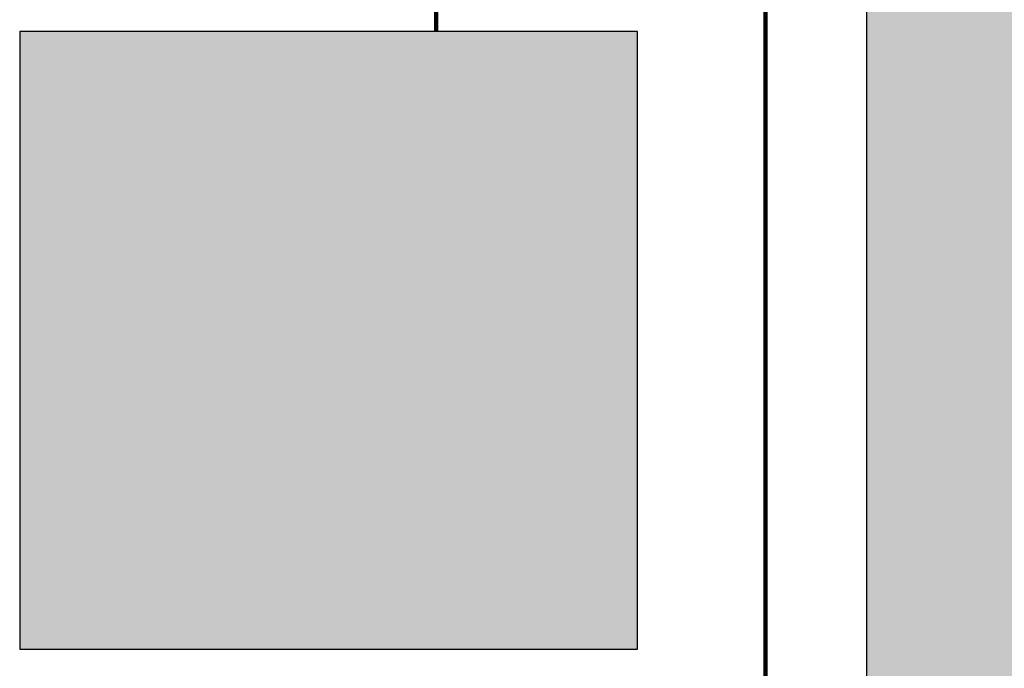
# Model space of a CAD drawing. Header units: metres. Extents: x -10.5 to 20.8, y -9 to 19.2.
# Tile 15 of 19: x 2.4 to 4.6, y -0.4 to 1.1. Entities that reach past the tile are written whole.
import ezdxf

# ---------------------------------------------------------------- set-up
doc = ezdxf.new("R2010")
doc.units = ezdxf.units.M
doc.linetypes.add('AUSGEZOGEN', pattern=[0])
doc.linetypes.add('LINIE_9', pattern=[0.0003, 0, -0.0003])
for name, color, linetype, lineweight in [('XR$1$STANDARD', 7, 'Continuous', 25), ('XR$2$STANDARD', 7, 'Continuous', 25), ('XR$3$STANDARD', 7, 'Continuous', 25)]:
    doc.layers.add(name, color=color, linetype=linetype, lineweight=lineweight)

msp = doc.modelspace()

# ---------------------------------------------------------------- hatches: boundary and pattern name
at = {"layer": 'XR$2$STANDARD', "linetype": 'AUSGEZOGEN', "lineweight": 25}
msp.add_hatch(color=0, dxfattribs=at).paths.add_polyline_path([(4.3065, -2.5053), (4.8165, -2.5053), (4.8165, 1.8086), (6.29, 1.8087), (6.29, 2.3187), (4.8165, 2.3186), (4.8165, 2.4436), (4.3065, 2.4436)])
at = {"layer": 'XR$3$STANDARD', "linetype": 'AUSGEZOGEN', "lineweight": 25}
h = msp.add_hatch(color=7, dxfattribs=at)
h.paths.add_polyline_path([(3.7872, 1.0443), (2.3872, 1.0443), (2.3872, -0.3557), (3.7872, -0.3557)])
h.paths.add_polyline_path([(3.7272, -0.2957), (2.4472, -0.2957), (2.4472, 0.9843), (3.7272, 0.9843)], flags=16)
h = msp.add_hatch(color=1, dxfattribs=at)
h.paths.add_polyline_path([(2.4472, 0.9843), (2.4472, -0.2957), (3.7272, -0.2957), (3.7272, 0.9843)])
h.paths.add_polyline_path([(3.2918, -0.205), (2.8828, -0.205), (2.8826, 0.5071), (2.8838, 0.5216), (2.8848, 0.5289), (2.8875, 0.5432), (2.8893, 0.5503), (2.8924, 0.5608), (2.8143, 0.6059), (2.846, 0.6606), (2.9211, 0.6173), (2.9253, 0.623), (2.9298, 0.6285), (2.9368, 0.6365), (2.9442, 0.6441), (2.9548, 0.6537), (2.9631, 0.6604), (2.9747, 0.6686), (2.9837, 0.6742), (2.993, 0.6793), (3.0091, 0.6868), (3.0225, 0.6917), (3.0395, 0.6966), (3.0534, 0.6994), (3.0605, 0.7005), (3.0675, 0.7013), (3.0675, 0.7172), (3.0525, 0.7173), (3.0436, 0.7174), (3.0364, 0.7176), (3.0301, 0.7178), (3.0245, 0.7181), (3.0195, 0.7184), (3.0148, 0.7188), (3.0104, 0.7191), (3.0064, 0.7196), (3.0026, 0.72), (2.999, 0.7205), (2.9957, 0.7211), (2.9925, 0.7216), (2.9895, 0.7222), (2.9867, 0.7228), (2.984, 0.7235), (2.9814, 0.7242), (2.979, 0.7248), (2.9767, 0.7256), (2.9745, 0.7263), (2.9724, 0.727), (2.9704, 0.7278), (2.9685, 0.7286), (2.9666, 0.7294), (2.9649, 0.7303), (2.9632, 0.7311), (2.9616, 0.732), (2.9601, 0.7328), (2.9586, 0.7337), (2.9572, 0.7346), (2.9558, 0.7356), (2.9545, 0.7365), (2.9533, 0.7375), (2.9521, 0.7384), (2.9509, 0.7394), (2.9498, 0.7404), (2.9488, 0.7415), (2.9477, 0.7425), (2.9468, 0.7436), (2.9458, 0.7447), (2.9449, 0.7458), (2.944, 0.7469), (2.9432, 0.7481), (2.9424, 0.7493), (2.9416, 0.7505), (2.9408, 0.7517), (2.9401, 0.753), (2.9394, 0.7543), (2.9388, 0.7557), (2.9381, 0.7572), (2.9375, 0.7587), (2.9369, 0.7602), (2.9363, 0.7618), (2.9357, 0.7635), (2.9352, 0.7653), (2.9347, 0.7671), (2.9342, 0.7689), (2.9338, 0.7709), (2.9334, 0.7729), (2.9331, 0.7749), (2.9328, 0.777), (2.9325, 0.7792), (2.9323, 0.7814), (2.9322, 0.7836), (2.9321, 0.7859), (2.932, 0.7882), (2.932, 0.7906), (2.932, 0.793), (2.9321, 0.7954), (2.9323, 0.7979), (2.9325, 0.8003), (2.9328, 0.8028), (2.9331, 0.8052), (2.9335, 0.8077), (2.9339, 0.8101), (2.9344, 0.8125), (2.9349, 0.8149), (2.9355, 0.8173), (2.9361, 0.8197), (2.9368, 0.8219), (2.9375, 0.8242), (2.9383, 0.8264), (2.9391, 0.8286), (2.9399, 0.8307), (2.9407, 0.8327), (2.9416, 0.8347), (2.9426, 0.8366), (2.9435, 0.8385), (2.9445, 0.8403), (2.9455, 0.842), (2.9465, 0.8437), (2.9476, 0.8454), (2.9487, 0.8471), (2.9499, 0.8487), (2.9511, 0.8503), (2.9524, 0.8519), (2.9536, 0.8535), (2.955, 0.855), (2.9564, 0.8565), (2.9578, 0.858), (2.9593, 0.8595), (2.9608, 0.8609), (2.9624, 0.8623), (2.964, 0.8637), (2.9657, 0.8651), (2.9674, 0.8664), (2.9692, 0.8677), (2.971, 0.869), (2.9729, 0.8703), (2.9749, 0.8716), (2.9769, 0.8728), (2.979, 0.874), (2.9812, 0.8752), (2.9834, 0.8763), (2.9857, 0.8775), (2.9881, 0.8786), (2.9906, 0.8796), (2.9931, 0.8807), (2.9957, 0.8817), (2.9984, 0.8827), (3.0012, 0.8837), (3.004, 0.8846), (3.007, 0.8855), (3.01, 0.8863), (3.0132, 0.8872), (3.0164, 0.8879), (3.0198, 0.8887), (3.0232, 0.8894), (3.0268, 0.89), (3.0304, 0.8907), (3.0342, 0.8912), (3.038, 0.8917), (3.042, 0.8922), (3.0461, 0.8926), (3.0503, 0.893), (3.0546, 0.8933), (3.059, 0.8935), (3.0636, 0.8937), (3.0682, 0.8938), (3.073, 0.8938), (3.0779, 0.8938), (3.0829, 0.8937), (3.088, 0.8935), (3.093, 0.8933), (3.098, 0.893), (3.103, 0.8926), (3.1078, 0.8922), (3.1126, 0.8917), (3.1173, 0.8912), (3.1219, 0.8906), (3.1265, 0.8899), (3.131, 0.8892), (3.1355, 0.8884), (3.1398, 0.8875), (3.1441, 0.8866), (3.1484, 0.8857), (3.1526, 0.8847), (3.1567, 0.8836), (3.1608, 0.8825), (3.1648, 0.8813), (3.1688, 0.8801), (3.1727, 0.8788), (3.1766, 0.8775), (3.1804, 0.8761), (3.1842, 0.8747), (3.1879, 0.8732), (3.1916, 0.8717), (3.1952, 0.8701), (3.1988, 0.8685), (3.2024, 0.8668), (3.2059, 0.8651), (3.2093, 0.8633), (3.2127, 0.8614), (3.2161, 0.8596), (3.2195, 0.8576), (3.2228, 0.8556), (3.226, 0.8536), (3.2293, 0.8515), (3.2325, 0.8493), (3.2357, 0.8471), (3.2389, 0.8448), (3.2421, 0.8424), (3.2453, 0.8399), (3.2485, 0.8373), (3.2517, 0.8347), (3.2549, 0.8319), (3.2581, 0.8291), (3.2613, 0.8262), (3.2645, 0.8232), (3.2677, 0.8202), (3.2709, 0.817), (3.2741, 0.8137), (3.2773, 0.8104), (3.2804, 0.807), (3.2836, 0.8034), (3.2867, 0.7998), (3.2899, 0.7961), (3.293, 0.7923), (3.2961, 0.7884), (3.2992, 0.7844), (3.3023, 0.7803), (3.3053, 0.7761), (3.3084, 0.7719), (3.3114, 0.7675), (3.3144, 0.7631), (3.3173, 0.7585), (3.3203, 0.7539), (3.3232, 0.7492), (3.326, 0.7445), (3.3288, 0.7397), (3.3315, 0.7349), (3.3342, 0.73), (3.3368, 0.7251), (3.3394, 0.7202), (3.3418, 0.7152), (3.3443, 0.7102), (3.3466, 0.7052), (3.3489, 0.7001), (3.3512, 0.6949), (3.3534, 0.6898), (3.3555, 0.6846), (3.3576, 0.6794), (3.3595, 0.6741), (3.3615, 0.6688), (3.3633, 0.6635), (3.3651, 0.6581), (3.3669, 0.6527), (3.3685, 0.6473), (3.3701, 0.6419), (3.3717, 0.6364), (3.3731, 0.6309), (3.3745, 0.6254), (3.3759, 0.6199), (3.3771, 0.6143), (3.3783, 0.6087), (3.3795, 0.6031), (3.3805, 0.5975), (3.3815, 0.5919), (3.3824, 0.5862), (3.3833, 0.5805), (3.384, 0.5748), (3.3847, 0.5691), (3.3854, 0.5634), (3.386, 0.5576), (3.3865, 0.5518), (3.3869, 0.5459), (3.3873, 0.5399), (3.3876, 0.5339), (3.3878, 0.5279), (3.3879, 0.5218), (3.388, 0.5156), (3.388, 0.5094), (3.388, 0.5032), (3.3879, 0.4969), (3.3876, 0.4905), (3.3874, 0.4841), (3.387, 0.4776), (3.3866, 0.4711), (3.386, 0.4645), (3.3854, 0.4578), (3.3848, 0.4511), (3.384, 0.4444), (3.3832, 0.4375), (3.3823, 0.4307), (3.3812, 0.4237), (3.3802, 0.4167), (3.379, 0.4097), (3.3777, 0.4026), (3.3764, 0.3954), (3.3749, 0.3882), (3.3734, 0.3809), (3.3718, 0.3735), (3.3701, 0.3661), (3.3683, 0.3588), (3.3665, 0.3514), (3.3645, 0.344), (3.3625, 0.3366), (3.3604, 0.3293), (3.3582, 0.3219), (3.356, 0.3146), (3.3537, 0.3072), (3.3513, 0.2999), (3.3488, 0.2925), (3.3462, 0.2852), (3.3436, 0.2779), (3.3409, 0.2706), (3.3381, 0.2633), (3.3352, 0.256), (3.3323, 0.2487), (3.3292, 0.2414), (3.3261, 0.2342), (3.323, 0.2269), (3.3197, 0.2197), (3.3163, 0.2124), (3.3128, 0.2051), (3.3093, 0.1977), (3.3056, 0.1903), (3.3018, 0.1828), (3.2979, 0.1753), (3.2938, 0.1678), (3.2918, 0.164)], flags=16)
at = {"layer": 'XR$3$STANDARD', "linetype": 'LINIE_9', "lineweight": 25}
h = msp.add_hatch(color=7, dxfattribs=at)
h.paths.add_polyline_path([(3.0675, 0.7013), (3.064, 0.7009), (3.0605, 0.7005), (3.057, 0.7), (3.0534, 0.6994), (3.0499, 0.6988), (3.0465, 0.6982), (3.043, 0.6974), (3.0395, 0.6966), (3.0361, 0.6958), (3.0326, 0.6948), (3.0292, 0.6939), (3.0258, 0.6928), (3.0225, 0.6917), (3.0191, 0.6906), (3.0158, 0.6894), (3.0124, 0.6881), (3.0091, 0.6868), (3.0059, 0.6854), (3.0026, 0.684), (2.9994, 0.6825), (2.9962, 0.6809), (2.993, 0.6793), (2.9899, 0.6777), (2.9868, 0.6759), (2.9837, 0.6742), (2.9807, 0.6724), (2.9776, 0.6705), (2.9747, 0.6686), (2.9717, 0.6666), (2.9688, 0.6646), (2.9659, 0.6625), (2.9631, 0.6604), (2.9603, 0.6582), (2.9575, 0.656), (2.9548, 0.6537), (2.9521, 0.6514), (2.9494, 0.649), (2.9468, 0.6466), (2.9442, 0.6441), (2.9417, 0.6416), (2.9392, 0.6391), (2.9368, 0.6365), (2.9344, 0.6339), (2.9321, 0.6312), (2.9298, 0.6285), (2.9275, 0.6257), (2.9253, 0.623), (2.9232, 0.6201), (2.9211, 0.6173), (2.846, 0.6606), (2.8143, 0.6059), (2.8924, 0.5608), (2.8913, 0.5573), (2.8903, 0.5538), (2.8893, 0.5503), (2.8884, 0.5468), (2.8875, 0.5432), (2.8867, 0.5396), (2.886, 0.5361), (2.8854, 0.5325), (2.8848, 0.5289), (2.8842, 0.5252), (2.8838, 0.5216), (2.8834, 0.518), (2.883, 0.5143), (2.8828, 0.5107), (2.8826, 0.5071), (2.8824, 0.5034), (2.8823, 0.4998), (2.8823, 0.4961), (2.8824, 0.4924), (2.8825, 0.4888), (2.8827, 0.4851), (2.8828, -0.205), (3.2918, -0.205), (3.2918, 0.164), (3.2938, 0.1678), (3.2979, 0.1753), (3.3018, 0.1828), (3.3056, 0.1903), (3.3093, 0.1977), (3.3128, 0.2051), (3.3163, 0.2124), (3.3197, 0.2197), (3.323, 0.2269), (3.3261, 0.2342), (3.3292, 0.2414), (3.3323, 0.2487), (3.3352, 0.256), (3.3381, 0.2633), (3.3409, 0.2706), (3.3436, 0.2779), (3.3462, 0.2852), (3.3488, 0.2925), (3.3513, 0.2999), (3.3537, 0.3072), (3.356, 0.3146), (3.3582, 0.3219), (3.3604, 0.3293), (3.3625, 0.3366), (3.3645, 0.344), (3.3665, 0.3514), (3.3683, 0.3588), (3.3701, 0.3661), (3.3718, 0.3735), (3.3734, 0.3809), (3.3749, 0.3882), (3.3764, 0.3954), (3.3777, 0.4026), (3.379, 0.4097), (3.3802, 0.4167), (3.3812, 0.4237), (3.3823, 0.4307), (3.3832, 0.4375), (3.384, 0.4444), (3.3848, 0.4511), (3.3854, 0.4578), (3.386, 0.4645), (3.3866, 0.4711), (3.387, 0.4776), (3.3874, 0.4841), (3.3876, 0.4905), (3.3879, 0.4969), (3.388, 0.5032), (3.388, 0.5094), (3.388, 0.5156), (3.3879, 0.5218), (3.3878, 0.5279), (3.3876, 0.5339), (3.3873, 0.5399), (3.3869, 0.5459), (3.3865, 0.5518), (3.386, 0.5576), (3.3854, 0.5634), (3.3847, 0.5691), (3.384, 0.5748), (3.3833, 0.5805), (3.3824, 0.5862), (3.3815, 0.5919), (3.3805, 0.5975), (3.3795, 0.6031), (3.3783, 0.6087), (3.3771, 0.6143), (3.3759, 0.6199), (3.3745, 0.6254), (3.3731, 0.6309), (3.3717, 0.6364), (3.3701, 0.6419), (3.3685, 0.6473), (3.3669, 0.6527), (3.3651, 0.6581), (3.3633, 0.6635), (3.3615, 0.6688), (3.3595, 0.6741), (3.3576, 0.6794), (3.3555, 0.6846), (3.3534, 0.6898), (3.3512, 0.6949), (3.3489, 0.7001), (3.3466, 0.7052), (3.3443, 0.7102), (3.3418, 0.7152), (3.3394, 0.7202), (3.3368, 0.7251), (3.3342, 0.73), (3.3315, 0.7349), (3.3288, 0.7397), (3.326, 0.7445), (3.3232, 0.7492), (3.3203, 0.7539), (3.3173, 0.7585), (3.3144, 0.7631), (3.3114, 0.7675), (3.3084, 0.7719), (3.3053, 0.7761), (3.3023, 0.7803), (3.2992, 0.7844), (3.2961, 0.7884), (3.293, 0.7923), (3.2899, 0.7961), (3.2867, 0.7998), (3.2836, 0.8034), (3.2804, 0.807), (3.2773, 0.8104), (3.2741, 0.8137), (3.2709, 0.817), (3.2677, 0.8202), (3.2645, 0.8232), (3.2613, 0.8262), (3.2581, 0.8291), (3.2549, 0.8319), (3.2517, 0.8347), (3.2485, 0.8373), (3.2453, 0.8399), (3.2421, 0.8424), (3.2389, 0.8448), (3.2357, 0.8471), (3.2325, 0.8493), (3.2293, 0.8515), (3.226, 0.8536), (3.2228, 0.8556), (3.2195, 0.8576), (3.2161, 0.8596), (3.2127, 0.8614), (3.2093, 0.8633), (3.2059, 0.8651), (3.2024, 0.8668), (3.1988, 0.8685), (3.1952, 0.8701), (3.1916, 0.8717), (3.1879, 0.8732), (3.1842, 0.8747), (3.1804, 0.8761), (3.1766, 0.8775), (3.1727, 0.8788), (3.1688, 0.8801), (3.1648, 0.8813), (3.1608, 0.8825), (3.1567, 0.8836), (3.1526, 0.8847), (3.1484, 0.8857), (3.1441, 0.8866), (3.1398, 0.8875), (3.1355, 0.8884), (3.131, 0.8892), (3.1265, 0.8899), (3.1219, 0.8906), (3.1173, 0.8912), (3.1126, 0.8917), (3.1078, 0.8922), (3.103, 0.8926), (3.098, 0.893), (3.093, 0.8933), (3.088, 0.8935), (3.0829, 0.8937), (3.0779, 0.8938), (3.073, 0.8938), (3.0682, 0.8938), (3.0636, 0.8937), (3.059, 0.8935), (3.0546, 0.8933), (3.0503, 0.893), (3.0461, 0.8926), (3.042, 0.8922), (3.038, 0.8917), (3.0342, 0.8912), (3.0304, 0.8907), (3.0268, 0.89), (3.0232, 0.8894), (3.0198, 0.8887), (3.0164, 0.8879), (3.0132, 0.8872), (3.01, 0.8863), (3.007, 0.8855), (3.004, 0.8846), (3.0012, 0.8837), (2.9984, 0.8827), (2.9957, 0.8817), (2.9931, 0.8807), (2.9906, 0.8796), (2.9881, 0.8786), (2.9857, 0.8775), (2.9834, 0.8763), (2.9812, 0.8752), (2.979, 0.874), (2.9769, 0.8728), (2.9749, 0.8716), (2.9729, 0.8703), (2.971, 0.869), (2.9692, 0.8677), (2.9674, 0.8664), (2.9657, 0.8651), (2.964, 0.8637), (2.9624, 0.8623), (2.9608, 0.8609), (2.9593, 0.8595), (2.9578, 0.858), (2.9564, 0.8565), (2.955, 0.855), (2.9536, 0.8535), (2.9524, 0.8519), (2.9511, 0.8503), (2.9499, 0.8487), (2.9487, 0.8471), (2.9476, 0.8454), (2.9465, 0.8437), (2.9455, 0.842), (2.9445, 0.8403), (2.9435, 0.8385), (2.9426, 0.8366), (2.9416, 0.8347), (2.9407, 0.8327), (2.9399, 0.8307), (2.9391, 0.8286), (2.9383, 0.8264), (2.9375, 0.8242), (2.9368, 0.8219), (2.9361, 0.8197), (2.9355, 0.8173), (2.9349, 0.8149), (2.9344, 0.8125), (2.9339, 0.8101), (2.9335, 0.8077), (2.9331, 0.8052), (2.9328, 0.8028), (2.9325, 0.8003), (2.9323, 0.7979), (2.9321, 0.7954), (2.932, 0.793), (2.932, 0.7906), (2.932, 0.7882), (2.9321, 0.7859), (2.9322, 0.7836), (2.9323, 0.7814), (2.9325, 0.7792), (2.9328, 0.777), (2.9331, 0.7749), (2.9334, 0.7729), (2.9338, 0.7709), (2.9342, 0.7689), (2.9347, 0.7671), (2.9352, 0.7653), (2.9357, 0.7635), (2.9363, 0.7618), (2.9369, 0.7602), (2.9375, 0.7587), (2.9381, 0.7572), (2.9388, 0.7557), (2.9394, 0.7543), (2.9401, 0.753), (2.9408, 0.7517), (2.9416, 0.7505), (2.9424, 0.7493), (2.9432, 0.7481), (2.944, 0.7469), (2.9449, 0.7458), (2.9458, 0.7447), (2.9468, 0.7436), (2.9477, 0.7425), (2.9488, 0.7415), (2.9498, 0.7404), (2.9509, 0.7394), (2.9521, 0.7384), (2.9533, 0.7375), (2.9545, 0.7365), (2.9558, 0.7356), (2.9572, 0.7346), (2.9586, 0.7337), (2.9601, 0.7328), (2.9616, 0.732), (2.9632, 0.7311), (2.9649, 0.7303), (2.9666, 0.7294), (2.9685, 0.7286), (2.9704, 0.7278), (2.9724, 0.727), (2.9745, 0.7263), (2.9767, 0.7256), (2.979, 0.7248), (2.9814, 0.7242), (2.984, 0.7235), (2.9867, 0.7228), (2.9895, 0.7222), (2.9925, 0.7216), (2.9957, 0.7211), (2.999, 0.7205), (3.0026, 0.72), (3.0064, 0.7196), (3.0104, 0.7191), (3.0148, 0.7188), (3.0195, 0.7184), (3.0245, 0.7181), (3.0301, 0.7178), (3.0364, 0.7176), (3.0436, 0.7174), (3.0525, 0.7173), (3.0675, 0.7172)])
h.paths.add_polyline_path([(3.2465, -0.1001), (2.9286, -0.1001), (2.9286, -0.0759), (3.2465, -0.0759)], flags=16)
h.paths.add_polyline_path([(3.2447, 0.1446), (3.2428, 0.1415), (3.2409, 0.1383), (3.239, 0.1352), (3.237, 0.132), (3.2351, 0.1289), (3.2331, 0.1257), (3.2311, 0.1226), (3.2291, 0.1194), (3.2271, 0.1162), (3.225, 0.113), (3.223, 0.1099), (3.2209, 0.1067), (3.2188, 0.1035), (3.2167, 0.1003), (3.2146, 0.0972), (3.2125, 0.094), (3.2103, 0.0908), (3.2081, 0.0875), (3.2058, 0.0843), (3.2035, 0.0809), (3.2012, 0.0776), (3.1987, 0.0741), (3.1963, 0.0706), (3.1938, 0.0671), (3.1912, 0.0635), (3.1885, 0.0598), (3.1857, 0.056), (3.1829, 0.0521), (3.18, 0.0481), (3.1769, 0.0439), (3.1737, 0.0397), (3.1704, 0.0352), (3.1669, 0.0305), (3.1632, 0.0256), (3.1593, 0.0204), (3.1549, 0.0146), (3.1501, 0.0083), (3.1444, 0.0008), (3.1364, -0.0095), (3.1354, -0.0109), (3.1578, -0.0333), (3.1663, -0.0222), (3.1715, -0.0154), (3.1759, -0.0098), (3.1797, -0.0047), (3.1833, -0.0001), (3.1866, 0.0042), (3.1897, 0.0083), (3.1926, 0.0122), (3.1954, 0.016), (3.1981, 0.0196), (3.2007, 0.0231), (3.2033, 0.0266), (3.2057, 0.0299), (3.2081, 0.0331), (3.2104, 0.0363), (3.2127, 0.0395), (3.2149, 0.0426), (3.2172, 0.0457), (3.2194, 0.0489), (3.2216, 0.052), (3.2238, 0.0551), (3.226, 0.0582), (3.2281, 0.0613), (3.2303, 0.0644), (3.2324, 0.0675), (3.2345, 0.0705), (3.2365, 0.0736), (3.2386, 0.0766), (3.2406, 0.0797), (3.2426, 0.0827), (3.2446, 0.0856), (3.2465, 0.0886), (3.2465, -0.0444), (2.9286, -0.0444), (2.9286, 0.5129), (2.9289, 0.5156), (2.9293, 0.5184), (2.9297, 0.5212), (2.9301, 0.5239), (2.9306, 0.5267), (2.9311, 0.5294), (2.9317, 0.5321), (2.9323, 0.5348), (2.933, 0.5375), (2.9338, 0.5402), (2.9345, 0.5429), (2.9353, 0.5456), (2.9362, 0.5482), (2.9371, 0.5508), (2.9381, 0.5535), (2.9391, 0.5561), (2.9401, 0.5586), (2.9412, 0.5612), (2.9424, 0.5638), (2.9436, 0.5663), (2.9448, 0.5688), (2.9461, 0.5713), (2.9474, 0.5737), (2.9487, 0.5762), (2.9501, 0.5786), (2.9516, 0.5809), (2.953, 0.5833), (2.9546, 0.5856), (2.9561, 0.588), (2.9577, 0.5902), (2.9594, 0.5925), (2.9611, 0.5947), (2.9628, 0.5969), (2.9645, 0.5991), (2.9663, 0.6012), (2.9682, 0.6033), (2.9701, 0.6053), (2.972, 0.6074), (2.9739, 0.6094), (2.9759, 0.6113), (2.9779, 0.6133), (2.9799, 0.6152), (2.982, 0.617), (2.9841, 0.6189), (2.9863, 0.6206), (2.9884, 0.6224), (2.9906, 0.6241), (2.9929, 0.6258), (2.9951, 0.6274), (2.9974, 0.629), (2.9997, 0.6305), (3.0021, 0.632), (3.0044, 0.6335), (3.0068, 0.6349), (3.0093, 0.6363), (3.0117, 0.6377), (3.0142, 0.639), (3.0167, 0.6402), (3.0192, 0.6414), (3.0217, 0.6426), (3.0242, 0.6437), (3.0268, 0.6448), (3.0294, 0.6458), (3.032, 0.6468), (3.0346, 0.6478), (3.0373, 0.6487), (3.0399, 0.6495), (3.0426, 0.6503), (3.0453, 0.6511), (3.048, 0.6518), (3.0507, 0.6525), (3.0534, 0.6531), (3.0561, 0.6536), (3.0589, 0.6542), (3.0616, 0.6546), (3.0644, 0.655), (3.0671, 0.6554), (3.0699, 0.6558), (3.0727, 0.656), (3.0755, 0.6563), (3.0782, 0.6564), (3.081, 0.6566), (3.0838, 0.6567), (3.0866, 0.6567), (3.0894, 0.6567), (3.0922, 0.6566), (3.095, 0.6565), (3.0977, 0.6563), (3.1005, 0.6561), (3.1033, 0.6559), (3.1061, 0.6556), (3.1088, 0.6552), (3.1116, 0.6548), (3.1143, 0.6544), (3.1171, 0.6539), (3.1198, 0.6533), (3.1225, 0.6527), (3.1252, 0.6521), (3.1279, 0.6514), (3.1306, 0.6507), (3.1333, 0.6499), (3.136, 0.649), (3.1386, 0.6482), (3.1412, 0.6472), (3.1439, 0.6463), (3.1465, 0.6453), (3.149, 0.6442), (3.1516, 0.6431), (3.1541, 0.642), (3.1567, 0.6408), (3.1592, 0.6395), (3.1616, 0.6382), (3.1641, 0.6369), (3.1665, 0.6356), (3.1689, 0.6341), (3.1713, 0.6327), (3.1737, 0.6312), (3.176, 0.6297), (3.1783, 0.6281), (3.1806, 0.6265), (3.1828, 0.6248), (3.185, 0.6231), (3.1872, 0.6214), (3.1894, 0.6196), (3.1915, 0.6178), (3.1936, 0.616), (3.1956, 0.6141), (3.1977, 0.6122), (3.1996, 0.6102), (3.2016, 0.6083), (3.2035, 0.6062), (3.2054, 0.6042), (3.2073, 0.6021), (3.2091, 0.6), (3.2109, 0.5978), (3.2126, 0.5957), (3.2143, 0.5935), (3.216, 0.5912), (3.2176, 0.5889), (3.2192, 0.5867), (3.2207, 0.5843), (3.2222, 0.582), (3.2237, 0.5796), (3.2251, 0.5772), (3.2265, 0.5748), (3.2278, 0.5723), (3.2291, 0.5699), (3.2303, 0.5674), (3.2315, 0.5649), (3.2327, 0.5623), (3.2338, 0.5598), (3.2349, 0.5572), (3.2359, 0.5546), (3.2369, 0.552), (3.2378, 0.5494), (3.2387, 0.5467), (3.2395, 0.5441), (3.2403, 0.5414), (3.2411, 0.5387), (3.2418, 0.536), (3.2424, 0.5333), (3.243, 0.5306), (3.2436, 0.5278), (3.2441, 0.5251), (3.2446, 0.5224), (3.245, 0.5196), (3.2453, 0.5168), (3.2456, 0.5141), (3.2459, 0.5113), (3.2461, 0.5085), (3.2463, 0.5057), (3.2464, 0.5029), (3.2465, 0.5002), (3.2465, 0.4974), (3.2465, 0.1478)], flags=16)
h.paths.add_polyline_path([(3.0675, 0.7672), (3.0675, 0.7485), (3.0552, 0.7485), (3.0477, 0.7486), (3.0415, 0.7487), (3.0361, 0.7488), (3.0311, 0.749), (3.0265, 0.7493), (3.0222, 0.7496), (3.0182, 0.7499), (3.0143, 0.7503), (3.0105, 0.7507), (3.0069, 0.7511), (3.0037, 0.7516), (3.0008, 0.752), (2.9983, 0.7524), (2.9959, 0.7529), (2.9937, 0.7534), (2.9917, 0.7539), (2.9897, 0.7544), (2.9878, 0.7549), (2.9861, 0.7555), (2.9844, 0.7561), (2.9828, 0.7566), (2.9814, 0.7572), (2.9802, 0.7577), (2.979, 0.7582), (2.978, 0.7587), (2.977, 0.7593), (2.9761, 0.7598), (2.9752, 0.7603), (2.9744, 0.7609), (2.9736, 0.7614), (2.9729, 0.7619), (2.9723, 0.7624), (2.9717, 0.763), (2.9711, 0.7635), (2.9707, 0.7639), (2.9702, 0.7644), (2.9698, 0.7649), (2.9694, 0.7654), (2.969, 0.7659), (2.9686, 0.7664), (2.9683, 0.767), (2.9679, 0.7676), (2.9675, 0.7683), (2.9672, 0.7691), (2.9668, 0.7699), (2.9664, 0.7707), (2.9661, 0.7716), (2.9657, 0.7726), (2.9654, 0.7736), (2.9651, 0.7747), (2.9648, 0.7758), (2.9646, 0.777), (2.9643, 0.7783), (2.9641, 0.7797), (2.9639, 0.7813), (2.9637, 0.7829), (2.9635, 0.7846), (2.9634, 0.7862), (2.9634, 0.788), (2.9634, 0.7897), (2.9634, 0.7915), (2.9634, 0.7933), (2.9635, 0.7951), (2.9637, 0.797), (2.9639, 0.7989), (2.9641, 0.8008), (2.9644, 0.8026), (2.9647, 0.8045), (2.9651, 0.8063), (2.9655, 0.808), (2.9659, 0.8098), (2.9664, 0.8115), (2.9669, 0.8132), (2.9674, 0.8148), (2.968, 0.8165), (2.9686, 0.818), (2.9692, 0.8195), (2.9699, 0.821), (2.9705, 0.8224), (2.9712, 0.8237), (2.9719, 0.825), (2.9726, 0.8262), (2.9733, 0.8273), (2.974, 0.8285), (2.9747, 0.8296), (2.9755, 0.8306), (2.9764, 0.8317), (2.9772, 0.8328), (2.9781, 0.8339), (2.9791, 0.8349), (2.9801, 0.8359), (2.9811, 0.837), (2.9822, 0.838), (2.9833, 0.8389), (2.9844, 0.8399), (2.9856, 0.8409), (2.9869, 0.8418), (2.9882, 0.8428), (2.9896, 0.8437), (2.991, 0.8446), (2.9925, 0.8456), (2.9941, 0.8465), (2.9957, 0.8474), (2.9974, 0.8483), (2.9992, 0.8491), (3.001, 0.85), (3.0029, 0.8508), (3.0049, 0.8516), (3.0069, 0.8524), (3.0091, 0.8532), (3.0113, 0.854), (3.0136, 0.8547), (3.0161, 0.8555), (3.0186, 0.8562), (3.0212, 0.8569), (3.0239, 0.8575), (3.0267, 0.8581), (3.0296, 0.8587), (3.0325, 0.8592), (3.0356, 0.8597), (3.0388, 0.8602), (3.0421, 0.8606), (3.0455, 0.861), (3.0491, 0.8614), (3.0528, 0.8617), (3.0565, 0.862), (3.0604, 0.8622), (3.0643, 0.8623), (3.0682, 0.8624), (3.0723, 0.8625), (3.0764, 0.8625), (3.0806, 0.8624), (3.0849, 0.8623), (3.0894, 0.8621), (3.0939, 0.8618), (3.0983, 0.8615), (3.1027, 0.8612), (3.1069, 0.8608), (3.1111, 0.8603), (3.1152, 0.8598), (3.1193, 0.8593), (3.1232, 0.8587), (3.1271, 0.858), (3.1309, 0.8573), (3.1346, 0.8566), (3.1383, 0.8558), (3.142, 0.855), (3.1456, 0.8541), (3.1491, 0.8532), (3.1526, 0.8522), (3.1561, 0.8512), (3.1595, 0.8502), (3.1629, 0.8491), (3.1662, 0.8479), (3.1694, 0.8468), (3.1727, 0.8456), (3.1758, 0.8443), (3.179, 0.843), (3.1821, 0.8416), (3.1851, 0.8403), (3.1882, 0.8388), (3.1912, 0.8374), (3.1941, 0.8359), (3.197, 0.8343), (3.1999, 0.8327), (3.2027, 0.8311), (3.2055, 0.8294), (3.2082, 0.8277), (3.211, 0.8259), (3.2138, 0.8241), (3.2165, 0.8222), (3.2193, 0.8202), (3.2221, 0.8182), (3.2248, 0.8161), (3.2276, 0.8139), (3.2303, 0.8117), (3.2331, 0.8094), (3.2358, 0.807), (3.2386, 0.8046), (3.2413, 0.802), (3.244, 0.7995), (3.2468, 0.7968), (3.2495, 0.794), (3.2523, 0.7912), (3.255, 0.7883), (3.2578, 0.7853), (3.2605, 0.7822), (3.2633, 0.779), (3.266, 0.7757), (3.2688, 0.7724), (3.2715, 0.7689), (3.2742, 0.7655), (3.2769, 0.7619), (3.2796, 0.7582), (3.2822, 0.7545), (3.2849, 0.7507), (3.2875, 0.7468), (3.2901, 0.7429), (3.2927, 0.7388), (3.2953, 0.7347), (3.2978, 0.7305), (3.3003, 0.7263), (3.3028, 0.7221), (3.3051, 0.7178), (3.3075, 0.7135), (3.3098, 0.7092), (3.312, 0.7048), (3.3142, 0.7004), (3.3163, 0.696), (3.3184, 0.6915), (3.3204, 0.687), (3.3224, 0.6825), (3.3243, 0.6779), (3.3262, 0.6734), (3.328, 0.6687), (3.3298, 0.6641), (3.3315, 0.6594), (3.3332, 0.6547), (3.3348, 0.65), (3.3363, 0.6452), (3.3378, 0.6404), (3.3393, 0.6356), (3.3407, 0.6308), (3.342, 0.626), (3.3433, 0.6211), (3.3445, 0.6162), (3.3457, 0.6114), (3.3468, 0.6064), (3.3478, 0.6015), (3.3488, 0.5966), (3.3497, 0.5917), (3.3506, 0.5867), (3.3514, 0.5817), (3.3521, 0.5767), (3.3528, 0.5717), (3.3535, 0.5666), (3.354, 0.5614), (3.3546, 0.5563), (3.355, 0.5511), (3.3555, 0.5459), (3.3558, 0.5406), (3.3561, 0.5353), (3.3563, 0.53), (3.3565, 0.5247), (3.3566, 0.5193), (3.3567, 0.5138), (3.3567, 0.5083), (3.3566, 0.5027), (3.3565, 0.4971), (3.3563, 0.4915), (3.356, 0.4857), (3.3557, 0.48), (3.3553, 0.4741), (3.3549, 0.4683), (3.3544, 0.4623), (3.3538, 0.4563), (3.3531, 0.4503), (3.3524, 0.4443), (3.3516, 0.4382), (3.3508, 0.432), (3.3498, 0.4258), (3.3488, 0.4195), (3.3478, 0.4132), (3.3466, 0.4068), (3.3454, 0.4004), (3.3441, 0.3939), (3.3427, 0.3874), (3.3413, 0.3809), (3.3398, 0.3743), (3.3382, 0.3677), (3.3365, 0.361), (3.3348, 0.3544), (3.333, 0.3477), (3.3311, 0.341), (3.3292, 0.3343), (3.3272, 0.3276), (3.3251, 0.3209), (3.323, 0.3142), (3.3208, 0.3077), (3.3186, 0.3012), (3.3164, 0.2947), (3.314, 0.2883), (3.3117, 0.2818), (3.3092, 0.2755), (3.3067, 0.2691), (3.3041, 0.2627), (3.3015, 0.2562), (3.2987, 0.2498), (3.2958, 0.2431), (3.2927, 0.2362), (3.2918, 0.2341), (3.2916, 0.5118), (3.2913, 0.5153), (3.2909, 0.5189), (3.2905, 0.5225), (3.2901, 0.526), (3.2895, 0.5296), (3.2889, 0.5331), (3.2883, 0.5366), (3.2876, 0.5401), (3.2868, 0.5436), (3.2859, 0.5471), (3.285, 0.5506), (3.2841, 0.554), (3.2831, 0.5575), (3.282, 0.5609), (3.2808, 0.5643), (3.2796, 0.5677), (3.2784, 0.571), (3.2771, 0.5744), (3.2757, 0.5777), (3.2742, 0.581), (3.2728, 0.5842), (3.2712, 0.5875), (3.2696, 0.5907), (3.2679, 0.5938), (3.2662, 0.597), (3.2645, 0.6001), (3.2626, 0.6032), (3.2608, 0.6062), (3.2588, 0.6093), (3.2568, 0.6122), (3.2548, 0.6152), (3.2527, 0.6181), (3.2506, 0.621), (3.2484, 0.6238), (3.2462, 0.6266), (3.2439, 0.6294), (3.2415, 0.6321), (3.2392, 0.6348), (3.2367, 0.6374), (3.2343, 0.64), (3.2317, 0.6426), (3.2292, 0.6451), (3.2266, 0.6475), (3.2239, 0.65), (3.2212, 0.6523), (3.2185, 0.6546), (3.2157, 0.6569), (3.2129, 0.6591), (3.2101, 0.6613), (3.2072, 0.6634), (3.2043, 0.6655), (3.2013, 0.6675), (3.1983, 0.6695), (3.1953, 0.6714), (3.1922, 0.6733), (3.1891, 0.6751), (3.186, 0.6769), (3.1828, 0.6786), (3.1797, 0.6802), (3.1764, 0.6818), (3.1732, 0.6833), (3.1699, 0.6848), (3.1666, 0.6862), (3.1633, 0.6876), (3.16, 0.6889), (3.1566, 0.6901), (3.1532, 0.6913), (3.1498, 0.6924), (3.1464, 0.6935), (3.143, 0.6945), (3.1395, 0.6955), (3.136, 0.6963), (3.1326, 0.6972), (3.1291, 0.6979), (3.1255, 0.6986), (3.122, 0.6993), (3.1185, 0.6998), (3.1149, 0.7004), (3.1114, 0.7008), (3.1114, 0.7645), (3.1682, 0.7645), (3.1682, 0.8094), (3.015, 0.8094), (3.015, 0.7672)], flags=16)
for color, points in [(1, [(3.0675, 0.7485), (3.0675, 0.7672), (3.015, 0.7672), (3.015, 0.8094), (3.1682, 0.8094), (3.1682, 0.7645), (3.1114, 0.7645), (3.1114, 0.7008), (3.1149, 0.7004), (3.1185, 0.6998), (3.122, 0.6993), (3.1255, 0.6986), (3.1291, 0.6979), (3.1326, 0.6972), (3.136, 0.6963), (3.1395, 0.6955), (3.143, 0.6945), (3.1464, 0.6935), (3.1498, 0.6924), (3.1532, 0.6913), (3.1566, 0.6901), (3.16, 0.6889), (3.1633, 0.6876), (3.1666, 0.6862), (3.1699, 0.6848), (3.1732, 0.6833), (3.1764, 0.6818), (3.1797, 0.6802), (3.1828, 0.6786), (3.186, 0.6769), (3.1891, 0.6751), (3.1922, 0.6733), (3.1953, 0.6714), (3.1983, 0.6695), (3.2013, 0.6675), (3.2043, 0.6655), (3.2072, 0.6634), (3.2101, 0.6613), (3.2129, 0.6591), (3.2157, 0.6569), (3.2185, 0.6546), (3.2212, 0.6523), (3.2239, 0.65), (3.2266, 0.6475), (3.2292, 0.6451), (3.2317, 0.6426), (3.2343, 0.64), (3.2367, 0.6374), (3.2392, 0.6348), (3.2415, 0.6321), (3.2439, 0.6294), (3.2462, 0.6266), (3.2484, 0.6238), (3.2506, 0.621), (3.2527, 0.6181), (3.2548, 0.6152), (3.2568, 0.6122), (3.2588, 0.6093), (3.2608, 0.6062), (3.2626, 0.6032), (3.2645, 0.6001), (3.2662, 0.597), (3.2679, 0.5938), (3.2696, 0.5907), (3.2712, 0.5875), (3.2728, 0.5842), (3.2742, 0.581), (3.2757, 0.5777), (3.2771, 0.5744), (3.2784, 0.571), (3.2796, 0.5677), (3.2808, 0.5643), (3.282, 0.5609), (3.2831, 0.5575), (3.2841, 0.554), (3.285, 0.5506), (3.2859, 0.5471), (3.2868, 0.5436), (3.2876, 0.5401), (3.2883, 0.5366), (3.2889, 0.5331), (3.2895, 0.5296), (3.2901, 0.526), (3.2905, 0.5225), (3.2909, 0.5189), (3.2913, 0.5153), (3.2916, 0.5118), (3.2918, 0.5082), (3.2918, 0.2341), (3.2927, 0.2362), (3.2958, 0.2431), (3.2987, 0.2498), (3.3015, 0.2562), (3.3041, 0.2627), (3.3067, 0.2691), (3.3092, 0.2755), (3.3117, 0.2818), (3.314, 0.2883), (3.3164, 0.2947), (3.3186, 0.3012), (3.3208, 0.3077), (3.323, 0.3142), (3.3251, 0.3209), (3.3272, 0.3276), (3.3292, 0.3343), (3.3311, 0.341), (3.333, 0.3477), (3.3348, 0.3544), (3.3365, 0.361), (3.3382, 0.3677), (3.3398, 0.3743), (3.3413, 0.3809), (3.3427, 0.3874), (3.3441, 0.3939), (3.3454, 0.4004), (3.3466, 0.4068), (3.3478, 0.4132), (3.3488, 0.4195), (3.3498, 0.4258), (3.3508, 0.432), (3.3516, 0.4382), (3.3524, 0.4443), (3.3531, 0.4503), (3.3538, 0.4563), (3.3544, 0.4623), (3.3549, 0.4683), (3.3553, 0.4741), (3.3557, 0.48), (3.356, 0.4857), (3.3563, 0.4915), (3.3565, 0.4971), (3.3566, 0.5027), (3.3567, 0.5083), (3.3567, 0.5138), (3.3566, 0.5193), (3.3565, 0.5247), (3.3563, 0.53), (3.3561, 0.5353), (3.3558, 0.5406), (3.3555, 0.5459), (3.355, 0.5511), (3.3546, 0.5563), (3.354, 0.5614), (3.3535, 0.5666), (3.3528, 0.5717), (3.3521, 0.5767), (3.3514, 0.5817), (3.3506, 0.5867), (3.3497, 0.5917), (3.3488, 0.5966), (3.3478, 0.6015), (3.3468, 0.6064), (3.3457, 0.6114), (3.3445, 0.6162), (3.3433, 0.6211), (3.342, 0.626), (3.3407, 0.6308), (3.3393, 0.6356), (3.3378, 0.6404), (3.3363, 0.6452), (3.3348, 0.65), (3.3332, 0.6547), (3.3315, 0.6594), (3.3298, 0.6641), (3.328, 0.6687), (3.3262, 0.6734), (3.3243, 0.6779), (3.3224, 0.6825), (3.3204, 0.687), (3.3184, 0.6915), (3.3163, 0.696), (3.3142, 0.7004), (3.312, 0.7048), (3.3098, 0.7092), (3.3075, 0.7135), (3.3051, 0.7178), (3.3028, 0.7221), (3.3003, 0.7263), (3.2978, 0.7305), (3.2953, 0.7347), (3.2927, 0.7388), (3.2901, 0.7429), (3.2875, 0.7468), (3.2849, 0.7507), (3.2822, 0.7545), (3.2796, 0.7582), (3.2769, 0.7619), (3.2742, 0.7655), (3.2715, 0.7689), (3.2688, 0.7724), (3.266, 0.7757), (3.2633, 0.779), (3.2605, 0.7822), (3.2578, 0.7853), (3.255, 0.7883), (3.2523, 0.7912), (3.2495, 0.794), (3.2468, 0.7968), (3.244, 0.7995), (3.2413, 0.802), (3.2386, 0.8046), (3.2358, 0.807), (3.2331, 0.8094), (3.2303, 0.8117), (3.2276, 0.8139), (3.2248, 0.8161), (3.2221, 0.8182), (3.2193, 0.8202), (3.2165, 0.8222), (3.2138, 0.8241), (3.211, 0.8259), (3.2082, 0.8277), (3.2055, 0.8294), (3.2027, 0.8311), (3.1999, 0.8327), (3.197, 0.8343), (3.1941, 0.8359), (3.1912, 0.8374), (3.1882, 0.8388), (3.1851, 0.8403), (3.1821, 0.8416), (3.179, 0.843), (3.1758, 0.8443), (3.1727, 0.8456), (3.1694, 0.8468), (3.1662, 0.8479), (3.1629, 0.8491), (3.1595, 0.8502), (3.1561, 0.8512), (3.1526, 0.8522), (3.1491, 0.8532), (3.1456, 0.8541), (3.142, 0.855), (3.1383, 0.8558), (3.1346, 0.8566), (3.1309, 0.8573), (3.1271, 0.858), (3.1232, 0.8587), (3.1193, 0.8593), (3.1152, 0.8598), (3.1111, 0.8603), (3.1069, 0.8608), (3.1027, 0.8612), (3.0983, 0.8615), (3.0939, 0.8618), (3.0894, 0.8621), (3.0849, 0.8623), (3.0806, 0.8624), (3.0764, 0.8625), (3.0723, 0.8625), (3.0682, 0.8624), (3.0643, 0.8623), (3.0604, 0.8622), (3.0565, 0.862), (3.0528, 0.8617), (3.0491, 0.8614), (3.0455, 0.861), (3.0421, 0.8606), (3.0388, 0.8602), (3.0356, 0.8597), (3.0325, 0.8592), (3.0296, 0.8587), (3.0267, 0.8581), (3.0239, 0.8575), (3.0212, 0.8569), (3.0186, 0.8562), (3.0161, 0.8555), (3.0136, 0.8547), (3.0113, 0.854), (3.0091, 0.8532), (3.0069, 0.8524), (3.0049, 0.8516), (3.0029, 0.8508), (3.001, 0.85), (2.9992, 0.8491), (2.9974, 0.8483), (2.9957, 0.8474), (2.9941, 0.8465), (2.9925, 0.8456), (2.991, 0.8446), (2.9896, 0.8437), (2.9882, 0.8428), (2.9869, 0.8418), (2.9856, 0.8409), (2.9844, 0.8399), (2.9833, 0.8389), (2.9822, 0.838), (2.9811, 0.837), (2.9801, 0.8359), (2.9791, 0.8349), (2.9781, 0.8339), (2.9772, 0.8328), (2.9764, 0.8317), (2.9755, 0.8306), (2.9747, 0.8296), (2.974, 0.8285), (2.9733, 0.8273), (2.9726, 0.8262), (2.9719, 0.825), (2.9712, 0.8237), (2.9705, 0.8224), (2.9699, 0.821), (2.9692, 0.8195), (2.9686, 0.818), (2.968, 0.8165), (2.9674, 0.8148), (2.9669, 0.8132), (2.9664, 0.8115), (2.9659, 0.8098), (2.9655, 0.808), (2.9651, 0.8063), (2.9647, 0.8045), (2.9644, 0.8026), (2.9641, 0.8008), (2.9639, 0.7989), (2.9637, 0.797), (2.9635, 0.7951), (2.9634, 0.7933), (2.9634, 0.7915), (2.9634, 0.7897), (2.9634, 0.788), (2.9634, 0.7862), (2.9635, 0.7846), (2.9637, 0.7829), (2.9639, 0.7813), (2.9641, 0.7797), (2.9643, 0.7783), (2.9646, 0.777), (2.9648, 0.7758), (2.9651, 0.7747), (2.9654, 0.7736), (2.9657, 0.7726), (2.9661, 0.7716), (2.9664, 0.7707), (2.9668, 0.7699), (2.9672, 0.7691), (2.9675, 0.7683), (2.9679, 0.7676), (2.9683, 0.767), (2.9686, 0.7664), (2.969, 0.7659), (2.9694, 0.7654), (2.9698, 0.7649), (2.9702, 0.7644), (2.9707, 0.7639), (2.9711, 0.7635), (2.9717, 0.763), (2.9723, 0.7624), (2.9729, 0.7619), (2.9736, 0.7614), (2.9744, 0.7609), (2.9752, 0.7603), (2.9761, 0.7598), (2.977, 0.7593), (2.978, 0.7587), (2.979, 0.7582), (2.9802, 0.7577), (2.9814, 0.7572), (2.9828, 0.7566), (2.9844, 0.7561), (2.9861, 0.7555), (2.9878, 0.7549), (2.9897, 0.7544), (2.9917, 0.7539), (2.9937, 0.7534), (2.9959, 0.7529), (2.9983, 0.7524), (3.0008, 0.752), (3.0037, 0.7516), (3.0069, 0.7511), (3.0105, 0.7507), (3.0143, 0.7503), (3.0182, 0.7499), (3.0222, 0.7496), (3.0265, 0.7493), (3.0311, 0.749), (3.0361, 0.7488), (3.0415, 0.7487), (3.0477, 0.7486), (3.0552, 0.7485)]), (7, [(2.9806, 0.0114), (2.9806, 0.4961), (2.9509, 0.4961), (2.9509, 0.0114)]), (7, [(3.0364, 0.1284), (3.0364, 0.4961), (3.0066, 0.4961), (3.0066, 0.1284)]), (1, [(2.9286, -0.1001), (3.2465, -0.1001), (3.2465, -0.0759), (2.9286, -0.0759)])]:
    msp.add_hatch(color=color, dxfattribs=at).paths.add_polyline_path(points)
h = msp.add_hatch(color=1, dxfattribs=at)
h.paths.add_polyline_path([(3.2465, 0.4974), (3.2465, 0.5002), (3.2464, 0.5029), (3.2463, 0.5057), (3.2461, 0.5085), (3.2459, 0.5113), (3.2456, 0.5141), (3.2453, 0.5168), (3.245, 0.5196), (3.2446, 0.5224), (3.2441, 0.5251), (3.2436, 0.5278), (3.243, 0.5306), (3.2424, 0.5333), (3.2418, 0.536), (3.2411, 0.5387), (3.2403, 0.5414), (3.2395, 0.5441), (3.2387, 0.5467), (3.2378, 0.5494), (3.2369, 0.552), (3.2359, 0.5546), (3.2349, 0.5572), (3.2338, 0.5598), (3.2327, 0.5623), (3.2315, 0.5649), (3.2303, 0.5674), (3.2291, 0.5699), (3.2278, 0.5723), (3.2265, 0.5748), (3.2251, 0.5772), (3.2237, 0.5796), (3.2222, 0.582), (3.2207, 0.5843), (3.2192, 0.5867), (3.2176, 0.5889), (3.216, 0.5912), (3.2143, 0.5935), (3.2126, 0.5957), (3.2109, 0.5978), (3.2091, 0.6), (3.2073, 0.6021), (3.2054, 0.6042), (3.2035, 0.6062), (3.2016, 0.6083), (3.1996, 0.6102), (3.1977, 0.6122), (3.1956, 0.6141), (3.1936, 0.616), (3.1915, 0.6178), (3.1894, 0.6196), (3.1872, 0.6214), (3.185, 0.6231), (3.1828, 0.6248), (3.1806, 0.6265), (3.1783, 0.6281), (3.176, 0.6297), (3.1737, 0.6312), (3.1713, 0.6327), (3.1689, 0.6341), (3.1665, 0.6356), (3.1641, 0.6369), (3.1616, 0.6382), (3.1592, 0.6395), (3.1567, 0.6408), (3.1541, 0.642), (3.1516, 0.6431), (3.149, 0.6442), (3.1465, 0.6453), (3.1439, 0.6463), (3.1412, 0.6472), (3.1386, 0.6482), (3.136, 0.649), (3.1333, 0.6499), (3.1306, 0.6507), (3.1279, 0.6514), (3.1252, 0.6521), (3.1225, 0.6527), (3.1198, 0.6533), (3.1171, 0.6539), (3.1143, 0.6544), (3.1116, 0.6548), (3.1088, 0.6552), (3.1061, 0.6556), (3.1033, 0.6559), (3.1005, 0.6561), (3.0977, 0.6563), (3.095, 0.6565), (3.0922, 0.6566), (3.0894, 0.6567), (3.0866, 0.6567), (3.0838, 0.6567), (3.081, 0.6566), (3.0782, 0.6564), (3.0755, 0.6563), (3.0727, 0.656), (3.0699, 0.6558), (3.0671, 0.6554), (3.0644, 0.655), (3.0616, 0.6546), (3.0589, 0.6542), (3.0561, 0.6536), (3.0534, 0.6531), (3.0507, 0.6525), (3.048, 0.6518), (3.0453, 0.6511), (3.0426, 0.6503), (3.0399, 0.6495), (3.0373, 0.6487), (3.0346, 0.6478), (3.032, 0.6468), (3.0294, 0.6458), (3.0268, 0.6448), (3.0242, 0.6437), (3.0217, 0.6426), (3.0192, 0.6414), (3.0167, 0.6402), (3.0142, 0.639), (3.0117, 0.6377), (3.0093, 0.6363), (3.0068, 0.6349), (3.0044, 0.6335), (3.0021, 0.632), (2.9997, 0.6305), (2.9974, 0.629), (2.9951, 0.6274), (2.9929, 0.6258), (2.9906, 0.6241), (2.9884, 0.6224), (2.9863, 0.6206), (2.9841, 0.6189), (2.982, 0.617), (2.9799, 0.6152), (2.9779, 0.6133), (2.9759, 0.6113), (2.9739, 0.6094), (2.972, 0.6074), (2.9701, 0.6053), (2.9682, 0.6033), (2.9663, 0.6012), (2.9645, 0.5991), (2.9628, 0.5969), (2.9611, 0.5947), (2.9594, 0.5925), (2.9577, 0.5902), (2.9561, 0.588), (2.9546, 0.5856), (2.953, 0.5833), (2.9516, 0.5809), (2.9501, 0.5786), (2.9487, 0.5762), (2.9474, 0.5737), (2.9461, 0.5713), (2.9448, 0.5688), (2.9436, 0.5663), (2.9424, 0.5638), (2.9412, 0.5612), (2.9401, 0.5586), (2.9391, 0.5561), (2.9381, 0.5535), (2.9371, 0.5508), (2.9362, 0.5482), (2.9353, 0.5456), (2.9345, 0.5429), (2.9338, 0.5402), (2.933, 0.5375), (2.9323, 0.5348), (2.9317, 0.5321), (2.9311, 0.5294), (2.9306, 0.5267), (2.9301, 0.5239), (2.9297, 0.5212), (2.9293, 0.5184), (2.9289, 0.5156), (2.9286, 0.5129), (2.9286, -0.0444), (3.2465, -0.0444), (3.2465, 0.0886), (3.2446, 0.0856), (3.2426, 0.0827), (3.2406, 0.0797), (3.2386, 0.0766), (3.2365, 0.0736), (3.2345, 0.0705), (3.2324, 0.0675), (3.2303, 0.0644), (3.2281, 0.0613), (3.226, 0.0582), (3.2238, 0.0551), (3.2216, 0.052), (3.2194, 0.0489), (3.2172, 0.0457), (3.2149, 0.0426), (3.2127, 0.0395), (3.2104, 0.0363), (3.2081, 0.0331), (3.2057, 0.0299), (3.2033, 0.0266), (3.2007, 0.0231), (3.1981, 0.0196), (3.1954, 0.016), (3.1926, 0.0122), (3.1897, 0.0083), (3.1866, 0.0042), (3.1833, -0.0001), (3.1797, -0.0047), (3.1759, -0.0098), (3.1715, -0.0154), (3.1663, -0.0222), (3.1578, -0.0333), (3.1354, -0.0109), (3.1364, -0.0095), (3.1444, 0.0008), (3.1501, 0.0083), (3.1549, 0.0146), (3.1593, 0.0204), (3.1632, 0.0256), (3.1669, 0.0305), (3.1704, 0.0352), (3.1737, 0.0397), (3.1769, 0.0439), (3.18, 0.0481), (3.1829, 0.0521), (3.1857, 0.056), (3.1885, 0.0598), (3.1912, 0.0635), (3.1938, 0.0671), (3.1963, 0.0706), (3.1987, 0.0741), (3.2012, 0.0776), (3.2035, 0.0809), (3.2058, 0.0843), (3.2081, 0.0875), (3.2103, 0.0908), (3.2125, 0.094), (3.2146, 0.0972), (3.2167, 0.1003), (3.2188, 0.1035), (3.2209, 0.1067), (3.223, 0.1099), (3.225, 0.113), (3.2271, 0.1162), (3.2291, 0.1194), (3.2311, 0.1226), (3.2331, 0.1257), (3.2351, 0.1289), (3.237, 0.132), (3.239, 0.1352), (3.2409, 0.1383), (3.2428, 0.1415), (3.2447, 0.1446), (3.2465, 0.1478)])
h.paths.add_polyline_path([(2.9806, 0.0114), (2.9509, 0.0114), (2.9509, 0.4961), (2.9806, 0.4961)], flags=16)
h.paths.add_polyline_path([(3.0066, 0.4961), (3.0364, 0.4961), (3.0364, 0.1284), (3.0066, 0.1284)], flags=16)

# ---------------------------------------------------------------- linework, layer by layer
at = {"layer": 'XR$1$STANDARD', "color": 0, "linetype": 'AUSGEZOGEN', "lineweight": 25}
msp.add_line((4.3065, 2.4436), (4.3065, -2.5053), dxfattribs=at)
at = {"layer": 'XR$2$STANDARD', "color": 1, "linetype": 'AUSGEZOGEN', "lineweight": 140}
msp.add_line((3.3309, 2.0733), (3.3309, 1.0443), dxfattribs=at)
at = {"layer": 'XR$3$STANDARD', "color": 1, "linetype": 'AUSGEZOGEN', "lineweight": 140}
msp.add_line((4.0775, 2.0487), (4.0775, -1.3387), dxfattribs=at)
at = {"layer": 'XR$3$STANDARD', "color": 3, "linetype": 'AUSGEZOGEN', "lineweight": 25}
for p, q in [((3.7872, 1.0443), (2.3872, 1.0443)), ((2.3872, 1.0443), (2.3872, -0.3557)), ((3.7872, -0.3557), (3.7872, 1.0443)), ((2.3872, -0.3557), (3.7872, -0.3557))]:
    msp.add_line(p, q, dxfattribs=at)

doc.saveas('drawing.dxf')
